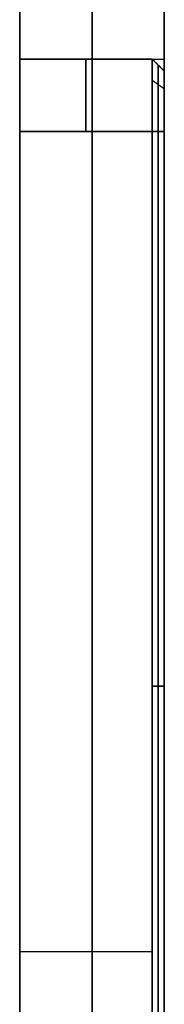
# Model space of a CAD drawing. Header units: millimetres. Extents: x -161 to 149, y -155 to 144.
# Tile 7 of 24: x -160.52 to -157.52, y 2.26 to 22.67. Entities that reach past the tile are written whole.
import ezdxf

# ---------------------------------------------------------------- set-up
doc = ezdxf.new("R2010")
doc.units = ezdxf.units.MM
doc.layers.add('Défaut', color=7, linetype='Continuous', true_color=0x000000)

msp = doc.modelspace()

# ---------------------------------------------------------------- linework, layer by layer
at = {"layer": 'Défaut'}
for p, q in [((-160.522, 142.356, 298), (-160.522, 21.856, 298)), ((-157.522, 142.356, 298), (-157.522, 21.856, 298)), ((-157.522, 142.356, 298), (-157.522, -7.644, 298)), ((-157.522, 142.356, 498), (-157.522, -7.644, 498)), ((-157.522, 142.356, 98), (-157.522, -7.644, 98)), ((-159.022, -153.144, 0), (-159.022, 140.356, 0)), ((-159.022, 140.356, 596), (-159.022, -153.144, 596)), ((-160.522, 21.856, 298), (-160.522, -15.144, 298)), ((-157.772, 21.856, 298), (-160.522, 21.856, 298)), ((-160.522, 21.856, 498), (-160.522, -15.144, 498)), ((-157.772, 21.856, 498), (-160.522, 21.856, 498)), ((-160.522, 21.856, 98), (-160.522, -15.144, 98)), ((-157.772, 21.856, 98), (-160.522, 21.856, 98)), ((-159.147, 21.856, 295.4), (-159.147, 21.856, 300.6)), ((-159.147, 21.856, 495.4), (-159.147, 21.856, 500.6)), ((-159.147, 21.856, 95.4), (-159.147, 21.856, 100.6)), ((-157.522, 21.606, 298), (-157.772, 21.856, 298)), ((-157.522, 21.606, 498), (-157.772, 21.856, 498)), ((-157.522, 21.606, 98), (-157.772, 21.856, 98)), ((-157.647, 21.731, 295.4), (-157.647, 21.731, 300.6)), ((-157.647, 21.731, 495.4), (-157.647, 21.731, 500.6)), ((-157.647, 21.731, 95.4), (-157.647, 21.731, 100.6)), ((-157.522, 21.606, 298), (-157.522, -3.644, 298)), ((-157.522, 21.606, 498), (-157.522, -3.644, 498)), ((-157.522, 21.606, 98), (-157.522, -3.644, 98)), ((-157.647, 20.356, 294.025), (-157.647, -2.644, 294.025)), ((-157.647, 20.356, 301.975), (-157.647, -2.644, 301.975)), ((-157.647, -2.644, 494.025), (-157.647, 20.356, 494.025)), ((-157.647, -2.644, 501.975), (-157.647, 20.356, 501.975)), ((-157.647, 20.356, 94.025), (-157.647, -2.644, 94.025)), ((-157.647, 20.356, 101.975), (-157.647, -2.644, 101.975)), ((-157.522, 8.981, 294.15), (-157.522, 8.981, 301.85)), ((-157.522, 8.981, 494.15), (-157.522, 8.981, 501.85)), ((-157.522, 8.981, 94.15), (-157.522, 8.981, 101.85)), ((-157.772, 8.856, 293.9), (-157.522, 8.856, 294.15)), ((-157.522, 8.856, 301.85), (-157.772, 8.856, 302.1)), ((-157.522, 8.856, 494.15), (-157.772, 8.856, 493.9)), ((-157.772, 8.856, 502.1), (-157.522, 8.856, 501.85)), ((-157.772, 8.856, 93.9), (-157.522, 8.856, 94.15)), ((-157.522, 8.856, 101.85), (-157.772, 8.856, 102.1)), ((-160.522, 3.356, 302.1), (-160.522, 3.356, 293.9)), ((-160.522, 3.356, 302.1), (-157.772, 3.356, 302.1)), ((-160.522, 3.356, 293.9), (-157.772, 3.356, 293.9)), ((-160.522, 3.356, 502.1), (-160.522, 3.356, 493.9)), ((-160.522, 3.356, 502.1), (-157.772, 3.356, 502.1)), ((-160.522, 3.356, 493.9), (-157.772, 3.356, 493.9)), ((-160.522, 3.356, 102.1), (-160.522, 3.356, 93.9)), ((-160.522, 3.356, 102.1), (-157.772, 3.356, 102.1)), ((-160.522, 3.356, 93.9), (-157.772, 3.356, 93.9))]:
    msp.add_line(p, q, dxfattribs=at)
at = {"layer": 'Défaut', "extrusion": (1, 0, 0)}
for centre, start, end in [((20.356, 300.6, -159.147), 0, 90), ((20.356, 295.4, -159.147), 270, 0), ((20.356, 500.6, -159.147), 0, 90), ((20.356, 495.4, -159.147), 270, 0), ((20.356, 100.6, -159.147), 360, 90), ((20.356, 95.4, -159.147), 270, 0)]:
    msp.add_arc(centre, 1.5, start, end, dxfattribs=at)
at = {"layer": 'Défaut'}
for points, degree in [([(-157.522, -7.644, 296.5), (-157.522, 67.356, 296.5), (-157.522, 142.356, 296.5)], 2), ([(-157.522, 142.356, 299.5), (-157.522, 67.356, 299.5), (-157.522, -7.644, 299.5)], 2), ([(-157.522, 142.356, 499.5), (-157.522, 67.356, 499.5), (-157.522, -7.644, 499.5)], 2), ([(-157.522, -7.644, 496.5), (-157.522, 67.356, 496.5), (-157.522, 142.356, 496.5)], 2), ([(-157.522, 142.356, 99.5), (-157.522, 67.356, 99.5), (-157.522, -7.644, 99.5)], 2), ([(-157.522, -7.644, 96.5), (-157.522, 67.356, 96.5), (-157.522, 142.356, 96.5)], 2), ([(-160.522, -153.144, 596), (-160.522, -6.394, 596), (-160.522, 140.356, 596)], 2), ([(-160.522, 140.356, 0), (-160.522, -6.394), (-160.522, -153.144)], 2), ([(-157.522, -153.144), (-157.522, -6.394), (-157.522, 140.356, 0)], 2), ([(-157.522, 140.356, 596), (-157.522, -6.394, 596), (-157.522, -153.144, 596)], 2), ([(-160.522, 21.856, 495.4), (-159.022, 21.856, 495.4), (-157.522, 21.856, 495.4)], 2), ([(-160.522, 21.856, 500.6), (-159.022, 21.856, 500.6), (-157.522, 21.856, 500.6)], 2), ([(-160.522, 21.856, 295.4), (-159.022, 21.856, 295.4), (-157.522, 21.856, 295.4)], 2), ([(-160.522, 21.856, 300.6), (-159.022, 21.856, 300.6), (-157.522, 21.856, 300.6)], 2), ([(-160.522, 21.856, 95.4), (-159.022, 21.856, 95.4), (-157.522, 21.856, 95.4)], 2), ([(-160.522, 21.856, 100.6), (-159.022, 21.856, 100.6), (-157.522, 21.856, 100.6)], 2), ([(-160.522, 21.856, 300.6), (-160.522, 21.856, 298), (-160.522, 21.856, 295.4)], 2), ([(-160.522, 21.856, 500.6), (-160.522, 21.856, 498), (-160.522, 21.856, 495.4)], 2), ([(-160.522, 21.856, 100.6), (-160.522, 21.856, 98), (-160.522, 21.856, 95.4)], 2), ([(-157.522, 21.606, 295.4), (-157.647, 21.731, 295.4), (-157.772, 21.856, 295.4)], 2), ([(-157.772, 21.856, 295.4), (-157.772, 21.856, 298), (-157.772, 21.856, 300.6)], 2), ([(-157.772, 21.856, 300.6), (-157.647, 21.731, 300.6), (-157.522, 21.606, 300.6)], 2), ([(-157.522, 21.606, 495.4), (-157.647, 21.731, 495.4), (-157.772, 21.856, 495.4)], 2), ([(-157.772, 21.856, 495.4), (-157.772, 21.856, 498), (-157.772, 21.856, 500.6)], 2), ([(-157.772, 21.856, 500.6), (-157.647, 21.731, 500.6), (-157.522, 21.606, 500.6)], 2), ([(-157.522, 21.606, 95.4), (-157.647, 21.731, 95.4), (-157.772, 21.856, 95.4)], 2), ([(-157.772, 21.856, 95.4), (-157.772, 21.856, 98), (-157.772, 21.856, 100.6)], 2), ([(-157.772, 21.856, 100.6), (-157.647, 21.731, 100.6), (-157.522, 21.606, 100.6)], 2), ([(-157.522, 21.606, 295.4), (-157.522, 21.606, 298), (-157.522, 21.606, 300.6)], 2), ([(-157.522, 21.606, 495.4), (-157.522, 21.606, 498), (-157.522, 21.606, 500.6)], 2), ([(-157.522, 21.606, 95.4), (-157.522, 21.606, 98), (-157.522, 21.606, 100.6)], 2), ([(-157.772, 21.417, 294.339), (-157.647, 21.328, 294.428), (-157.522, 21.24, 294.516)], 2), ([(-157.772, 21.417, 301.661), (-157.647, 21.328, 301.572), (-157.522, 21.24, 301.484)], 2), ([(-157.772, 21.417, 494.339), (-157.647, 21.328, 494.428), (-157.522, 21.24, 494.516)], 2), ([(-157.772, 21.417, 501.661), (-157.647, 21.328, 501.572), (-157.522, 21.24, 501.484)], 2), ([(-157.772, 21.417, 94.339), (-157.647, 21.328, 94.428), (-157.522, 21.24, 94.516)], 2), ([(-157.772, 21.417, 101.661), (-157.647, 21.328, 101.572), (-157.522, 21.24, 101.484)], 2), ([(-157.522, 20.356, 493.9), (-159.022, 20.356, 493.9), (-160.522, 20.356, 493.9)], 2), ([(-157.522, 20.356, 293.9), (-159.022, 20.356, 293.9), (-160.522, 20.356, 293.9)], 2), ([(-157.522, 20.356, 93.9), (-159.022, 20.356, 93.9), (-160.522, 20.356, 93.9)], 2), ([(-160.522, 20.356, 502.1), (-159.022, 20.356, 502.1), (-157.522, 20.356, 502.1)], 2), ([(-160.522, 20.356, 302.1), (-159.022, 20.356, 302.1), (-157.522, 20.356, 302.1)], 2), ([(-160.522, 20.356, 102.1), (-159.022, 20.356, 102.1), (-157.522, 20.356, 102.1)], 2), ([(-160.522, -13.644, 302.1), (-160.522, 3.356, 302.1), (-160.522, 20.356, 302.1)], 2), ([(-160.522, 20.356, 293.9), (-160.522, 3.356, 293.9), (-160.522, -13.644, 293.9)], 2), ([(-157.772, 20.356, 302.1), (-159.147, 20.356, 302.1), (-160.522, 20.356, 302.1)], 2), ([(-157.772, 20.356, 293.9), (-159.147, 20.356, 293.9), (-160.522, 20.356, 293.9)], 2), ([(-160.522, -13.644, 502.1), (-160.522, 3.356, 502.1), (-160.522, 20.356, 502.1)], 2), ([(-160.522, 20.356, 493.9), (-160.522, 3.356, 493.9), (-160.522, -13.644, 493.9)], 2), ([(-157.772, 20.356, 502.1), (-159.147, 20.356, 502.1), (-160.522, 20.356, 502.1)], 2), ([(-157.772, 20.356, 493.9), (-159.147, 20.356, 493.9), (-160.522, 20.356, 493.9)], 2), ([(-160.522, -13.644, 102.1), (-160.522, 3.356, 102.1), (-160.522, 20.356, 102.1)], 2), ([(-160.522, 20.356, 93.9), (-160.522, 3.356, 93.9), (-160.522, -13.644, 93.9)], 2), ([(-157.772, 20.356, 102.1), (-159.147, 20.356, 102.1), (-160.522, 20.356, 102.1)], 2), ([(-157.772, 20.356, 93.9), (-159.147, 20.356, 93.9), (-160.522, 20.356, 93.9)], 2), ([(-157.772, 20.356, 293.9), (-157.647, 20.356, 294.025), (-157.522, 20.356, 294.15)], 2), ([(-157.522, 20.356, 301.85), (-157.647, 20.356, 301.975), (-157.772, 20.356, 302.1)], 2), ([(-157.772, 20.356, 302.1), (-157.772, 12.689, 302.1), (-157.772, 5.023, 302.1), (-157.772, -2.644, 302.1)], 3), ([(-157.772, -2.644, 293.9), (-157.772, 5.023, 293.9), (-157.772, 12.689, 293.9), (-157.772, 20.356, 293.9)], 3), ([(-157.772, 20.356, 493.9), (-157.647, 20.356, 494.025), (-157.522, 20.356, 494.15)], 2), ([(-157.522, 20.356, 501.85), (-157.647, 20.356, 501.975), (-157.772, 20.356, 502.1)], 2), ([(-157.772, 20.356, 502.1), (-157.772, 12.689, 502.1), (-157.772, 5.023, 502.1), (-157.772, -2.644, 502.1)], 3), ([(-157.772, -2.644, 493.9), (-157.772, 5.023, 493.9), (-157.772, 12.689, 493.9), (-157.772, 20.356, 493.9)], 3), ([(-157.772, 20.356, 93.9), (-157.647, 20.356, 94.025), (-157.522, 20.356, 94.15)], 2), ([(-157.522, 20.356, 101.85), (-157.647, 20.356, 101.975), (-157.772, 20.356, 102.1)], 2), ([(-157.772, 20.356, 102.1), (-157.772, 12.689, 102.1), (-157.772, 5.023, 102.1), (-157.772, -2.644, 102.1)], 3), ([(-157.772, -2.644, 93.9), (-157.772, 5.023, 93.9), (-157.772, 12.689, 93.9), (-157.772, 20.356, 93.9)], 3), ([(-157.522, -2.644, 294.15), (-157.522, 8.856, 294.15), (-157.522, 20.356, 294.15)], 2), ([(-157.522, 20.356, 301.85), (-157.522, 8.856, 301.85), (-157.522, -2.644, 301.85)], 2), ([(-157.522, -2.644, 494.15), (-157.522, 8.856, 494.15), (-157.522, 20.356, 494.15)], 2), ([(-157.522, 20.356, 501.85), (-157.522, 8.856, 501.85), (-157.522, -2.644, 501.85)], 2), ([(-157.522, -2.644, 94.15), (-157.522, 8.856, 94.15), (-157.522, 20.356, 94.15)], 2), ([(-157.522, 20.356, 101.85), (-157.522, 8.856, 101.85), (-157.522, -2.644, 101.85)], 2)]:
    msp.add_open_spline(points, degree=degree, dxfattribs=at)
for points, weights, knots in [([(-160.522, 20.356, 493.9), (-160.522, 21.856, 493.9), (-160.522, 21.856, 495.4), (-160.522, 21.856, 498), (-160.522, 21.856, 500.6), (-160.522, 21.856, 502.1), (-160.522, 20.356, 502.1), (-160.522, 3.356, 502.1), (-160.522, -13.644, 502.1)], [1, 0.707106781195, 1, 1, 1, 0.707106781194, 1, 1, 1], [120.253855, 120.253855, 120.253855, 123.116261, 123.116261, 128.077764, 128.077764, 130.94017, 130.94017, 163.38077, 163.38077, 163.38077]), ([(-160.522, 20.356, 293.9), (-160.522, 21.856, 293.9), (-160.522, 21.856, 295.4), (-160.522, 21.856, 298), (-160.522, 21.856, 300.6), (-160.522, 21.856, 302.1), (-160.522, 20.356, 302.1), (-160.522, 3.356, 302.1), (-160.522, -13.644, 302.1)], [1, 0.707106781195, 1, 1, 1, 0.707106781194, 1, 1, 1], [120.253855, 120.253855, 120.253855, 123.116261, 123.116261, 128.077764, 128.077764, 130.94017, 130.94017, 163.38077, 163.38077, 163.38077]), ([(-160.522, 20.356, 93.9), (-160.522, 21.856, 93.9), (-160.522, 21.856, 95.4), (-160.522, 21.856, 98), (-160.522, 21.856, 100.6), (-160.522, 21.856, 102.1), (-160.522, 20.356, 102.1), (-160.522, 3.356, 102.1), (-160.522, -13.644, 102.1)], [1, 0.707106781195, 1, 1, 1, 0.707106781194, 1, 1, 1], [120.253855, 120.253855, 120.253855, 123.116261, 123.116261, 128.077764, 128.077764, 130.94017, 130.94017, 163.38077, 163.38077, 163.38077]), ([(-159.022, 20.356, 493.9), (-159.022, 21.856, 493.9), (-159.022, 21.856, 495.4), (-159.022, 21.856, 498), (-159.022, 21.856, 500.6), (-159.022, 21.856, 502.1), (-159.022, 20.356, 502.1), (-159.022, 3.356, 502.1), (-159.022, -13.644, 502.1)], [1, 0.707106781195, 1, 1, 1, 0.707106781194, 1, 1, 1], [120.253855, 120.253855, 120.253855, 122.217312, 122.217312, 127.417312, 127.417312, 129.38077, 129.38077, 163.38077, 163.38077, 163.38077]), ([(-159.022, 20.356, 293.9), (-159.022, 21.856, 293.9), (-159.022, 21.856, 295.4), (-159.022, 21.856, 298), (-159.022, 21.856, 300.6), (-159.022, 21.856, 302.1), (-159.022, 20.356, 302.1), (-159.022, 3.356, 302.1), (-159.022, -13.644, 302.1)], [1, 0.707106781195, 1, 1, 1, 0.707106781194, 1, 1, 1], [120.253855, 120.253855, 120.253855, 122.217312, 122.217312, 127.417312, 127.417312, 129.38077, 129.38077, 163.38077, 163.38077, 163.38077]), ([(-159.022, 20.356, 93.9), (-159.022, 21.856, 93.9), (-159.022, 21.856, 95.4), (-159.022, 21.856, 98), (-159.022, 21.856, 100.6), (-159.022, 21.856, 102.1), (-159.022, 20.356, 102.1), (-159.022, 3.356, 102.1), (-159.022, -13.644, 102.1)], [1, 0.707106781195, 1, 1, 1, 0.707106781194, 1, 1, 1], [120.253855, 120.253855, 120.253855, 122.217312, 122.217312, 127.417312, 127.417312, 129.38077, 129.38077, 163.38077, 163.38077, 163.38077]), ([(-157.522, -13.644, 502.1), (-157.522, 3.356, 502.1), (-157.522, 20.356, 502.1), (-157.522, 21.856, 502.1), (-157.522, 21.856, 500.6), (-157.522, 21.856, 498), (-157.522, 21.856, 495.4), (-157.522, 21.856, 493.9), (-157.522, 20.356, 493.9)], [1, 1, 1, 0.707106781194, 1, 1, 1, 0.707106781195, 1], [-163.38077, -163.38077, -163.38077, -130.94017, -130.94017, -128.077764, -128.077764, -123.116261, -123.116261, -120.253855, -120.253855, -120.253855]), ([(-157.522, -13.644, 302.1), (-157.522, 3.356, 302.1), (-157.522, 20.356, 302.1), (-157.522, 21.856, 302.1), (-157.522, 21.856, 300.6), (-157.522, 21.856, 298), (-157.522, 21.856, 295.4), (-157.522, 21.856, 293.9), (-157.522, 20.356, 293.9)], [1, 1, 1, 0.707106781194, 1, 1, 1, 0.707106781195, 1], [-163.38077, -163.38077, -163.38077, -130.94017, -130.94017, -128.077764, -128.077764, -123.116261, -123.116261, -120.253855, -120.253855, -120.253855]), ([(-157.522, -13.644, 102.1), (-157.522, 3.356, 102.1), (-157.522, 20.356, 102.1), (-157.522, 21.856, 102.1), (-157.522, 21.856, 100.6), (-157.522, 21.856, 98), (-157.522, 21.856, 95.4), (-157.522, 21.856, 93.9), (-157.522, 20.356, 93.9)], [1, 1, 1, 0.707106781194, 1, 1, 1, 0.707106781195, 1], [-163.38077, -163.38077, -163.38077, -130.94017, -130.94017, -128.077764, -128.077764, -123.116261, -123.116261, -120.253855, -120.253855, -120.253855]), ([(-160.522, -13.644, 502.1), (-160.522, -15.144, 502.1), (-160.522, -15.144, 500.6), (-160.522, -15.144, 498), (-160.522, -15.144, 495.4), (-160.522, -15.144, 493.9), (-160.522, -13.644, 493.9), (-160.522, 3.356, 493.9), (-160.522, 20.356, 493.9)], [1, 0.707106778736, 1, 1, 1, 0.707106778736, 1, 1, 1], [77.126929, 77.126929, 77.126929, 79.989335, 79.989335, 84.95084, 84.95084, 87.813247, 87.813247, 120.253855, 120.253855, 120.253855]), ([(-160.522, -13.644, 302.1), (-160.522, -15.144, 302.1), (-160.522, -15.144, 300.6), (-160.522, -15.144, 298), (-160.522, -15.144, 295.4), (-160.522, -15.144, 293.9), (-160.522, -13.644, 293.9), (-160.522, 3.356, 293.9), (-160.522, 20.356, 293.9)], [1, 0.707106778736, 1, 1, 1, 0.707106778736, 1, 1, 1], [77.126929, 77.126929, 77.126929, 79.989335, 79.989335, 84.95084, 84.95084, 87.813247, 87.813247, 120.253855, 120.253855, 120.253855]), ([(-160.522, -13.644, 102.1), (-160.522, -15.144, 102.1), (-160.522, -15.144, 100.6), (-160.522, -15.144, 98), (-160.522, -15.144, 95.4), (-160.522, -15.144, 93.9), (-160.522, -13.644, 93.9), (-160.522, 3.356, 93.9), (-160.522, 20.356, 93.9)], [1, 0.707106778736, 1, 1, 1, 0.707106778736, 1, 1, 1], [77.126929, 77.126929, 77.126929, 79.989335, 79.989335, 84.95084, 84.95084, 87.813247, 87.813247, 120.253855, 120.253855, 120.253855]), ([(-159.022, -13.644, 502.1), (-159.022, -15.144, 502.1), (-159.022, -15.144, 500.6), (-159.022, -15.144, 498), (-159.022, -15.144, 495.4), (-159.022, -15.144, 493.9), (-159.022, -13.644, 493.9), (-159.022, 3.356, 493.9), (-159.022, 20.356, 493.9)], [1, 0.707106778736, 1, 1, 1, 0.707106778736, 1, 1, 1], [77.126929, 77.126929, 77.126929, 79.090392, 79.090392, 84.290392, 84.290392, 86.253855, 86.253855, 120.253855, 120.253855, 120.253855]), ([(-159.022, -13.644, 302.1), (-159.022, -15.144, 302.1), (-159.022, -15.144, 300.6), (-159.022, -15.144, 298), (-159.022, -15.144, 295.4), (-159.022, -15.144, 293.9), (-159.022, -13.644, 293.9), (-159.022, 3.356, 293.9), (-159.022, 20.356, 293.9)], [1, 0.707106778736, 1, 1, 1, 0.707106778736, 1, 1, 1], [77.126929, 77.126929, 77.126929, 79.090392, 79.090392, 84.290392, 84.290392, 86.253855, 86.253855, 120.253855, 120.253855, 120.253855]), ([(-159.022, -13.644, 102.1), (-159.022, -15.144, 102.1), (-159.022, -15.144, 100.6), (-159.022, -15.144, 98), (-159.022, -15.144, 95.4), (-159.022, -15.144, 93.9), (-159.022, -13.644, 93.9), (-159.022, 3.356, 93.9), (-159.022, 20.356, 93.9)], [1, 0.707106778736, 1, 1, 1, 0.707106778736, 1, 1, 1], [77.126929, 77.126929, 77.126929, 79.090392, 79.090392, 84.290392, 84.290392, 86.253855, 86.253855, 120.253855, 120.253855, 120.253855]), ([(-157.522, -13.644, 502.1), (-157.522, -15.144, 502.1), (-157.522, -15.144, 500.6), (-157.522, -15.144, 498), (-157.522, -15.144, 495.4), (-157.522, -15.144, 493.9), (-157.522, -13.644, 493.9), (-157.522, 3.356, 493.9), (-157.522, 20.356, 493.9)], [1, 0.707106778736, 1, 1, 1, 0.707106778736, 1, 1, 1], [77.126929, 77.126929, 77.126929, 79.989335, 79.989335, 84.95084, 84.95084, 87.813247, 87.813247, 120.253855, 120.253855, 120.253855]), ([(-157.522, -13.644, 302.1), (-157.522, -15.144, 302.1), (-157.522, -15.144, 300.6), (-157.522, -15.144, 298), (-157.522, -15.144, 295.4), (-157.522, -15.144, 293.9), (-157.522, -13.644, 293.9), (-157.522, 3.356, 293.9), (-157.522, 20.356, 293.9)], [1, 0.707106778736, 1, 1, 1, 0.707106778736, 1, 1, 1], [77.126929, 77.126929, 77.126929, 79.989335, 79.989335, 84.95084, 84.95084, 87.813247, 87.813247, 120.253855, 120.253855, 120.253855]), ([(-157.522, -13.644, 102.1), (-157.522, -15.144, 102.1), (-157.522, -15.144, 100.6), (-157.522, -15.144, 98), (-157.522, -15.144, 95.4), (-157.522, -15.144, 93.9), (-157.522, -13.644, 93.9), (-157.522, 3.356, 93.9), (-157.522, 20.356, 93.9)], [1, 0.707106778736, 1, 1, 1, 0.707106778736, 1, 1, 1], [77.126929, 77.126929, 77.126929, 79.989335, 79.989335, 84.95084, 84.95084, 87.813247, 87.813247, 120.253855, 120.253855, 120.253855])]:
    msp.add_rational_spline(points, weights, degree=2, knots=knots, dxfattribs=at)
for points, knots in [([(-157.772, 21.856, 295.4), (-158.897, 21.856, 295.4), (-160.022, 21.856, 295.4), (-160.272, 21.856, 295.4), (-160.522, 21.856, 295.4)], [0, 0, 0, 2.25, 2.25, 2.75, 2.75, 2.75]), ([(-157.772, 21.856, 300.6), (-158.897, 21.856, 300.6), (-160.022, 21.856, 300.6), (-160.272, 21.856, 300.6), (-160.522, 21.856, 300.6)], [0, 0, 0, 2.25, 2.25, 2.75, 2.75, 2.75]), ([(-157.772, 21.856, 495.4), (-158.897, 21.856, 495.4), (-160.022, 21.856, 495.4), (-160.272, 21.856, 495.4), (-160.522, 21.856, 495.4)], [0, 0, 0, 2.25, 2.25, 2.75, 2.75, 2.75]), ([(-157.772, 21.856, 500.6), (-158.897, 21.856, 500.6), (-160.022, 21.856, 500.6), (-160.272, 21.856, 500.6), (-160.522, 21.856, 500.6)], [0, 0, 0, 2.25, 2.25, 2.75, 2.75, 2.75]), ([(-160.522, 21.856, 100.6), (-160.272, 21.856, 100.6), (-160.022, 21.856, 100.6), (-158.897, 21.856, 100.6), (-157.772, 21.856, 100.6)], [0, 0, 0, 0.5, 0.5, 2.75, 2.75, 2.75]), ([(-157.772, 21.856, 95.4), (-158.897, 21.856, 95.4), (-160.022, 21.856, 95.4), (-160.272, 21.856, 95.4), (-160.522, 21.856, 95.4)], [0, 0, 0, 2.25, 2.25, 2.75, 2.75, 2.75])]:
    msp.add_open_spline(points, degree=2, knots=knots, dxfattribs=at)
for points, weights in [([(-160.522, 20.356, 302.1), (-160.522, 21.856, 302.1), (-160.522, 21.856, 300.6)], [1, 0.707106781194, 1]), ([(-160.522, 21.856, 295.4), (-160.522, 21.856, 293.9), (-160.522, 20.356, 293.9)], [1, 0.707106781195, 1]), ([(-160.522, 20.356, 502.1), (-160.522, 21.856, 502.1), (-160.522, 21.856, 500.6)], [1, 0.707106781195, 1]), ([(-160.522, 21.856, 495.4), (-160.522, 21.856, 493.9), (-160.522, 20.356, 493.9)], [1, 0.707106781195, 1]), ([(-160.522, 20.356, 102.1), (-160.522, 21.856, 102.1), (-160.522, 21.856, 100.6)], [1, 0.707106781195, 1]), ([(-160.522, 21.856, 95.4), (-160.522, 21.856, 93.9), (-160.522, 20.356, 93.9)], [1, 0.707106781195, 1]), ([(-157.772, 20.356, 302.1), (-157.772, 21.856, 302.1), (-157.772, 21.856, 300.6)], [1, 0.7071067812, 1]), ([(-157.772, 21.856, 295.4), (-157.772, 21.856, 293.9), (-157.772, 20.356, 293.9)], [1, 0.707106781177, 1]), ([(-157.772, 20.356, 502.1), (-157.772, 21.856, 502.1), (-157.772, 21.856, 500.6)], [1, 0.7071067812, 1]), ([(-157.772, 21.856, 495.4), (-157.772, 21.856, 493.9), (-157.772, 20.356, 493.9)], [1, 0.707106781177, 1]), ([(-157.772, 20.356, 102.1), (-157.772, 21.856, 102.1), (-157.772, 21.856, 100.6)], [1, 0.7071067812, 1]), ([(-157.772, 21.856, 95.4), (-157.772, 21.856, 93.9), (-157.772, 20.356, 93.9)], [1, 0.707106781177, 1]), ([(-157.647, 20.356, 294.025), (-157.647, 21.731, 294.025), (-157.647, 21.731, 295.4)], [1, 0.707106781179, 1]), ([(-157.647, 21.731, 300.6), (-157.647, 21.731, 301.975), (-157.647, 20.356, 301.975)], [1, 0.707106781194, 1]), ([(-157.647, 20.356, 494.025), (-157.647, 21.731, 494.025), (-157.647, 21.731, 495.4)], [1, 0.707106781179, 1]), ([(-157.647, 21.731, 500.6), (-157.647, 21.731, 501.975), (-157.647, 20.356, 501.975)], [1, 0.707106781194, 1]), ([(-157.647, 20.356, 94.025), (-157.647, 21.731, 94.025), (-157.647, 21.731, 95.4)], [1, 0.707106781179, 1]), ([(-157.647, 21.731, 100.6), (-157.647, 21.731, 101.975), (-157.647, 20.356, 101.975)], [1, 0.707106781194, 1]), ([(-157.522, 20.356, 294.15), (-157.522, 21.606, 294.15), (-157.522, 21.606, 295.4)], [1, 0.70710678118, 1]), ([(-157.522, 21.606, 300.6), (-157.522, 21.606, 301.85), (-157.522, 20.356, 301.85)], [1, 0.707106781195, 1]), ([(-157.522, 20.356, 494.15), (-157.522, 21.606, 494.15), (-157.522, 21.606, 495.4)], [1, 0.70710678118, 1]), ([(-157.522, 21.606, 500.6), (-157.522, 21.606, 501.85), (-157.522, 20.356, 501.85)], [1, 0.707106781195, 1]), ([(-157.522, 20.356, 94.15), (-157.522, 21.606, 94.15), (-157.522, 21.606, 95.4)], [1, 0.70710678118, 1]), ([(-157.522, 21.606, 100.6), (-157.522, 21.606, 101.85), (-157.522, 20.356, 101.85)], [1, 0.707106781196, 1])]:
    msp.add_rational_spline(points, weights, degree=2, dxfattribs=at)

doc.saveas('drawing.dxf')
